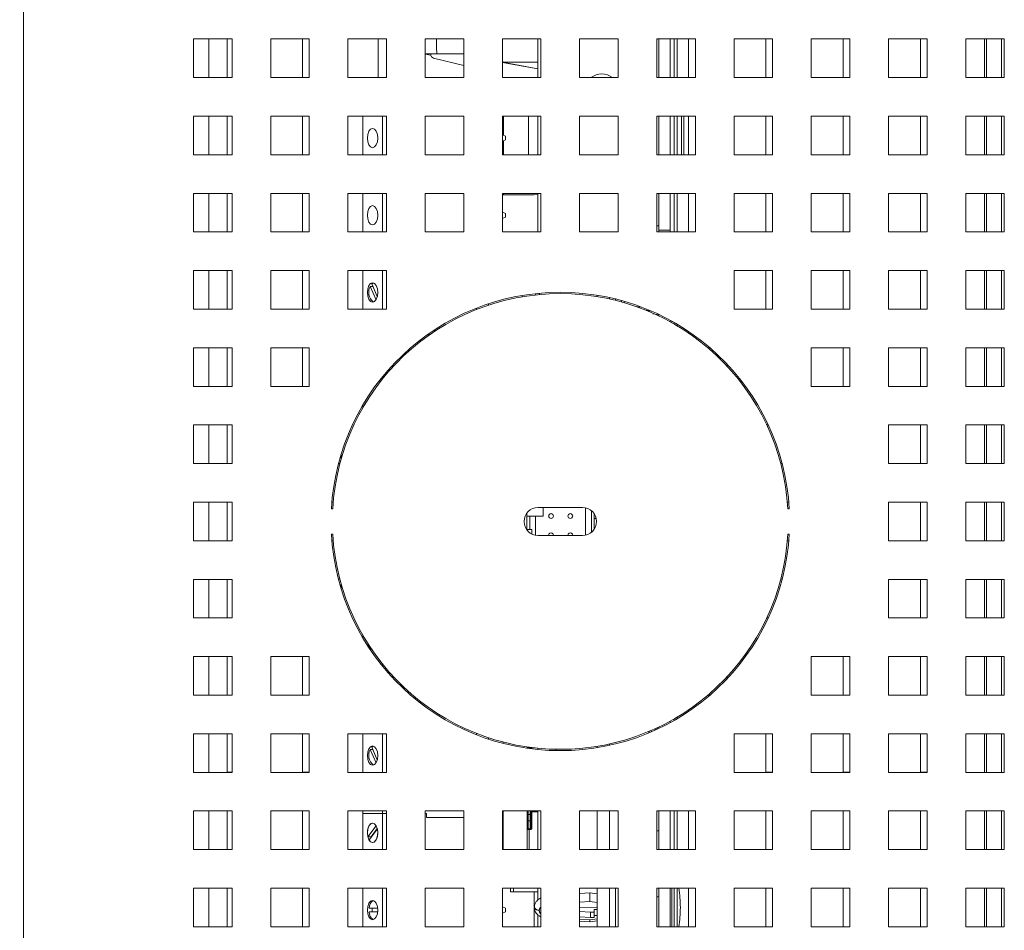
# Paper-space layout '2' of a CAD drawing. Header units: inches. Extents: x 1 to 109, y 1 to 85.
# Tile 24 of 70: x 84.61 to 88.86, y 15.08 to 19.01. Entities that reach past the tile are written whole.
import ezdxf

# ---------------------------------------------------------------- set-up
doc = ezdxf.new("R2010")
doc.units = ezdxf.units.IN
doc.header["$MEASUREMENT"] = 0
doc.layers.add('FORMAT', color=7, linetype='Continuous')
doc.styles.add('SLDTEXTSTYLE0', font='GOTHIC.TTF', dxfattribs={"width": 0.913})
doc.dimstyles.new('SLDDIMSTYLE5', dxfattribs={"dimtxt": 0.625, "dimasz": 0.65, "dimexe": 0, "dimexo": 0.0625, "dimgap": 0.15625, "dimtad": 0, "dimtih": 1, "dimtoh": 1, "dimdec": 1, "dimlfac": 1.2, "dimrnd": 1e-09, "dimzin": 12, "dimdsep": 46, "dimtxsty": 'SLDTEXTSTYLE0', "dimsah": 1, "dimcen": 0, "dimadec": 0, "dimazin": 3, "dimtfac": 1, "dimtdec": 1, "dimtofl": 0, "dimtmove": 0, "dimatfit": 3, "dimfxl": 1, "dimfrac": 2, "dimtolj": 1, "dimtzin": 12, "dimarcsym": 0})

# ---------------------------------------------------------------- blocks, each defined once
blk = doc.blocks.new('_D_63')
at = {"layer": 'FORMAT', "color": 1, "ltscale": 5}
for p, q in [((73.8641, 18.4526), (72.615, 17.2035)), ((72.615, 17.2035), (71.365, 17.2035))]:
    blk.add_line(p, q, dxfattribs=at)
blk.add_solid([(73.8641, 18.4526), (73.3338, 18.0637), (73.4752, 17.9223)], dxfattribs=at)
at = {"layer": 'FORMAT', "color": 1, "ltscale": 5, "char_height": 0.625, "attachment_point": 1, "style": 'SLDTEXTSTYLE0'}
for s, insert in [('19.2', (67.5274, 18.0018)), ('DOOR SWING', (65.8138, 17.0097))]:
    blk.add_mtext(s, dxfattribs=dict(at, insert=insert))

psp = doc.layouts.new('2')

# ---------------------------------------------------------------- linework, layer by layer
at = {"color": 7, "linetype": 'Continuous', "lineweight": 15, "ltscale": 5}
for p, q in [((84.6294, 30.5968), (84.6294, 13.088)), ((85.5294, 18.9257), (85.3628, 18.9257)), ((85.3628, 18.9257), (85.3628, 18.7591)), ((85.5083, 18.9257), (85.5083, 18.7591)), ((85.5294, 18.7591), (85.5294, 18.9257)), ((85.8628, 18.9257), (85.6961, 18.9257)), ((85.6961, 18.9257), (85.6961, 18.7591)), ((85.8336, 18.9257), (85.8336, 18.7592)), ((85.8628, 18.7591), (85.8628, 18.9257)), ((86.1961, 18.9257), (86.0294, 18.9257)), ((86.0294, 18.9257), (86.0294, 18.7591)), ((86.1604, 18.7591), (86.1604, 18.9257)), ((86.1961, 18.7591), (86.1961, 18.9257)), ((86.5294, 18.9257), (86.3628, 18.9257)), ((86.3628, 18.9257), (86.3628, 18.7591)), ((86.5294, 18.7591), (86.5294, 18.9257)), ((86.8628, 18.9257), (86.6961, 18.9257)), ((86.6961, 18.9257), (86.6961, 18.7591)), ((86.8499, 18.7591), (86.8499, 18.9257)), ((86.8628, 18.7591), (86.8628, 18.9257)), ((87.1961, 18.9257), (87.0294, 18.9257)), ((87.0294, 18.9257), (87.0294, 18.7591)), ((87.1961, 18.7591), (87.1961, 18.9257)), ((87.5294, 18.9257), (87.3628, 18.9257)), ((87.3628, 18.9257), (87.3628, 18.7591)), ((87.3713, 18.9257), (87.3713, 18.7591)), ((87.4211, 18.9257), (87.4211, 18.7591)), ((87.4378, 18.9257), (87.4378, 18.7591)), ((87.4503, 18.9257), (87.4503, 18.7591)), ((87.5003, 18.9257), (87.5003, 18.7592)), ((87.5294, 18.7591), (87.5294, 18.9257)), ((87.8628, 18.9257), (87.6961, 18.9257)), ((87.6961, 18.9257), (87.6961, 18.7591)), ((87.8336, 18.9257), (87.8336, 18.7592)), ((87.8628, 18.7591), (87.8628, 18.9257)), ((88.1961, 18.9257), (88.0294, 18.9257)), ((88.0294, 18.9257), (88.0294, 18.7591)), ((88.1669, 18.9257), (88.1669, 18.7592)), ((88.1961, 18.7591), (88.1961, 18.9257)), ((88.5294, 18.9257), (88.3628, 18.9257)), ((88.3628, 18.9257), (88.3628, 18.7591)), ((88.5003, 18.9257), (88.5003, 18.7592)), ((88.5294, 18.7591), (88.5294, 18.9257)), ((88.8628, 18.9257), (88.6961, 18.9257)), ((88.6961, 18.9257), (88.6961, 18.7591)), ((88.7769, 18.9257), (88.7769, 18.7591)), ((88.8628, 18.7591), (88.8628, 18.9257)), ((86.3628, 18.8622), (86.4142, 18.8619)), ((86.3628, 18.86), (86.3876, 18.8558)), ((86.3867, 18.8621), (86.3867, 18.8591)), ((86.3992, 18.8431), (86.5294, 18.8119)), ((86.4142, 18.8619), (86.5294, 18.8616)), ((86.6961, 18.8263), (86.8499, 18.7964)), ((86.8499, 18.8253), (86.6961, 18.8263)), ((86.6961, 18.824), (86.8499, 18.7964)), ((85.3628, 18.7591), (85.5294, 18.7591)), ((85.5083, 18.7592), (85.5294, 18.7592)), ((85.6961, 18.7591), (85.8628, 18.7591)), ((85.8336, 18.7592), (85.8628, 18.7592)), ((86.0294, 18.7591), (86.1961, 18.7591)), ((86.3628, 18.7591), (86.5294, 18.7591)), ((86.6961, 18.7591), (86.8628, 18.7591)), ((87.0294, 18.7591), (87.1961, 18.7591)), ((87.3628, 18.7591), (87.5294, 18.7591)), ((87.5003, 18.7592), (87.5294, 18.7592)), ((87.6961, 18.7591), (87.8628, 18.7591)), ((87.8336, 18.7592), (87.8628, 18.7592)), ((88.0294, 18.7591), (88.1961, 18.7591)), ((88.1669, 18.7592), (88.1961, 18.7592)), ((88.3628, 18.7591), (88.5294, 18.7591)), ((88.5003, 18.7592), (88.5294, 18.7592)), ((88.6961, 18.7591), (88.8628, 18.7591)), ((85.5294, 18.5924), (85.3628, 18.5924)), ((85.3628, 18.5924), (85.3628, 18.4257)), ((85.5083, 18.5924), (85.5083, 18.4257)), ((85.5294, 18.4257), (85.5294, 18.5924)), ((85.8628, 18.5924), (85.6961, 18.5924)), ((85.6961, 18.5924), (85.6961, 18.4257)), ((85.8336, 18.5924), (85.8336, 18.4259)), ((85.8628, 18.4257), (85.8628, 18.5924)), ((86.1961, 18.5924), (86.0294, 18.5924)), ((86.0294, 18.5924), (86.0294, 18.4257)), ((86.0933, 18.5924), (86.0933, 18.4257)), ((86.1787, 18.5924), (86.1787, 18.4257)), ((86.1961, 18.4257), (86.1961, 18.5924)), ((86.5294, 18.5924), (86.3628, 18.5924)), ((86.3628, 18.5924), (86.3628, 18.4257)), ((86.5294, 18.4257), (86.5294, 18.5924)), ((86.8628, 18.5924), (86.6961, 18.5924)), ((86.6961, 18.5924), (86.6961, 18.4257)), ((86.7007, 18.5924), (86.7007, 18.5095)), ((86.809, 18.5924), (86.809, 18.4259)), ((86.8499, 18.4257), (86.8499, 18.5924)), ((86.8628, 18.4257), (86.8628, 18.5924)), ((87.1961, 18.5924), (87.0294, 18.5924)), ((87.0294, 18.5924), (87.0294, 18.4257)), ((87.1961, 18.4257), (87.1961, 18.5924)), ((87.5294, 18.5924), (87.3628, 18.5924)), ((87.3628, 18.5924), (87.3628, 18.4257)), ((87.3713, 18.5924), (87.3713, 18.4257)), ((87.4211, 18.5924), (87.4211, 18.4257)), ((87.4378, 18.5924), (87.4378, 18.4257)), ((87.4503, 18.5924), (87.4503, 18.4257)), ((87.4697, 18.5924), (87.4697, 18.4257)), ((87.4794, 18.5924), (87.4794, 18.4257)), ((87.5003, 18.5924), (87.5003, 18.4259)), ((87.5294, 18.4257), (87.5294, 18.5924)), ((87.8628, 18.5924), (87.6961, 18.5924)), ((87.6961, 18.5924), (87.6961, 18.4257)), ((87.8336, 18.5924), (87.8336, 18.4259)), ((87.8628, 18.4257), (87.8628, 18.5924)), ((88.1961, 18.5924), (88.0294, 18.5924)), ((88.0294, 18.5924), (88.0294, 18.4257)), ((88.1669, 18.5924), (88.1669, 18.4259)), ((88.1961, 18.4257), (88.1961, 18.5924)), ((88.5294, 18.5924), (88.3628, 18.5924)), ((88.3628, 18.5924), (88.3628, 18.4257)), ((88.5003, 18.5924), (88.5003, 18.4259)), ((88.5294, 18.4257), (88.5294, 18.5924)), ((88.8628, 18.5924), (88.6961, 18.5924)), ((88.6961, 18.5924), (88.6961, 18.4257)), ((88.7769, 18.5924), (88.7769, 18.4257)), ((88.8628, 18.4257), (88.8628, 18.5924)), ((86.6961, 18.5114), (86.71, 18.5058)), ((86.71, 18.49), (86.6961, 18.4844)), ((86.71, 18.5058), (86.71, 18.49)), ((86.7007, 18.4862), (86.7007, 18.4257)), ((85.3628, 18.4257), (85.5294, 18.4257)), ((85.5083, 18.4259), (85.5294, 18.4259)), ((85.6961, 18.4257), (85.8628, 18.4257)), ((85.8336, 18.4259), (85.8628, 18.4259)), ((86.0294, 18.4257), (86.1961, 18.4257)), ((86.3628, 18.4257), (86.5294, 18.4257)), ((86.6961, 18.4257), (86.8628, 18.4257)), ((86.809, 18.4259), (86.7007, 18.4259)), ((86.809, 18.4259), (86.8499, 18.4259)), ((87.0294, 18.4257), (87.1961, 18.4257)), ((87.3628, 18.4257), (87.5294, 18.4257)), ((87.5003, 18.4259), (87.5294, 18.4259)), ((87.6961, 18.4257), (87.8628, 18.4257)), ((87.8336, 18.4259), (87.8628, 18.4259)), ((88.0294, 18.4257), (88.1961, 18.4257)), ((88.1669, 18.4259), (88.1961, 18.4259)), ((88.3628, 18.4257), (88.5294, 18.4257)), ((88.5003, 18.4259), (88.5294, 18.4259)), ((88.6961, 18.4257), (88.8628, 18.4257)), ((85.5294, 18.2591), (85.3628, 18.2591)), ((85.3628, 18.2591), (85.3628, 18.0924)), ((85.5083, 18.2591), (85.5083, 18.0924)), ((85.5294, 18.0924), (85.5294, 18.2591)), ((85.8628, 18.2591), (85.6961, 18.2591)), ((85.6961, 18.2591), (85.6961, 18.0924)), ((85.8336, 18.2591), (85.8336, 18.0926)), ((85.8628, 18.0924), (85.8628, 18.2591)), ((86.1961, 18.2591), (86.0294, 18.2591)), ((86.0294, 18.2591), (86.0294, 18.0924)), ((86.0933, 18.2591), (86.0933, 18.0924)), ((86.1787, 18.2591), (86.1787, 18.0924)), ((86.1961, 18.0924), (86.1961, 18.2591)), ((86.5294, 18.2591), (86.3628, 18.2591)), ((86.3628, 18.2591), (86.3628, 18.0924)), ((86.5294, 18.0924), (86.5294, 18.2591)), ((86.8628, 18.2591), (86.6961, 18.2591)), ((86.6961, 18.2591), (86.6961, 18.0924)), ((86.6961, 18.2526), (86.8336, 18.2526)), ((86.7007, 18.2591), (86.7007, 18.2526)), ((86.8336, 18.2526), (86.8499, 18.2539)), ((86.8499, 18.0924), (86.8499, 18.2591)), ((86.8628, 18.0924), (86.8628, 18.2591)), ((87.1961, 18.2591), (87.0294, 18.2591)), ((87.0294, 18.2591), (87.0294, 18.0924)), ((87.1961, 18.0924), (87.1961, 18.2591)), ((87.5294, 18.2591), (87.3628, 18.2591)), ((87.3628, 18.2591), (87.3628, 18.0924)), ((87.3713, 18.2591), (87.3713, 18.1009)), ((87.4211, 18.2591), (87.4211, 18.1009)), ((87.4378, 18.2591), (87.4378, 18.0924)), ((87.4503, 18.2591), (87.4503, 18.0924)), ((87.5003, 18.2591), (87.5003, 18.0926)), ((87.5294, 18.0924), (87.5294, 18.2591)), ((87.8628, 18.2591), (87.6961, 18.2591)), ((87.6961, 18.2591), (87.6961, 18.0924)), ((87.8336, 18.2591), (87.8336, 18.0926)), ((87.8628, 18.0924), (87.8628, 18.2591)), ((88.1961, 18.2591), (88.0294, 18.2591)), ((88.0294, 18.2591), (88.0294, 18.0924)), ((88.1669, 18.2591), (88.1669, 18.0926)), ((88.1961, 18.0924), (88.1961, 18.2591)), ((88.5294, 18.2591), (88.3628, 18.2591)), ((88.3628, 18.2591), (88.3628, 18.0924)), ((88.5003, 18.2591), (88.5003, 18.0926)), ((88.5294, 18.0924), (88.5294, 18.2591)), ((88.8628, 18.2591), (88.6961, 18.2591)), ((88.6961, 18.2591), (88.6961, 18.0924)), ((88.7769, 18.2591), (88.7769, 18.0924)), ((88.8628, 18.0924), (88.8628, 18.2591)), ((86.6961, 18.178), (86.71, 18.1725)), ((86.71, 18.1566), (86.6961, 18.1511)), ((86.71, 18.1725), (86.71, 18.1566)), ((87.3628, 18.1192), (87.3713, 18.1192)), ((85.3628, 18.0924), (85.5294, 18.0924)), ((85.5083, 18.0926), (85.5294, 18.0926)), ((85.6961, 18.0924), (85.8628, 18.0924)), ((85.8336, 18.0926), (85.8628, 18.0926)), ((86.0294, 18.0924), (86.1961, 18.0924)), ((86.3628, 18.0924), (86.5294, 18.0924)), ((86.6961, 18.0924), (86.8628, 18.0924)), ((87.0294, 18.0924), (87.1961, 18.0924)), ((87.3628, 18.0924), (87.5294, 18.0924)), ((87.3713, 18.1009), (87.4211, 18.1009)), ((87.3713, 18.0924), (87.3713, 18.1009)), ((87.4211, 18.1009), (87.4211, 18.0924)), ((87.5003, 18.0926), (87.5294, 18.0926)), ((87.6961, 18.0924), (87.8628, 18.0924)), ((87.8336, 18.0926), (87.8628, 18.0926)), ((88.0294, 18.0924), (88.1961, 18.0924)), ((88.1669, 18.0926), (88.1961, 18.0926)), ((88.3628, 18.0924), (88.5294, 18.0924)), ((88.5003, 18.0926), (88.5294, 18.0926)), ((88.6961, 18.0924), (88.8628, 18.0924)), ((85.5294, 17.9257), (85.3628, 17.9257)), ((85.3628, 17.9257), (85.3628, 17.7591)), ((85.5083, 17.9257), (85.5083, 17.7591)), ((85.5294, 17.7591), (85.5294, 17.9257)), ((85.8628, 17.9257), (85.6961, 17.9257)), ((85.6961, 17.9257), (85.6961, 17.7591)), ((85.8336, 17.9257), (85.8336, 17.7592)), ((85.8628, 17.7591), (85.8628, 17.9257)), ((86.1961, 17.9257), (86.0294, 17.9257)), ((86.0294, 17.9257), (86.0294, 17.7591)), ((86.0933, 17.9257), (86.0933, 17.7591)), ((86.1787, 17.9257), (86.1787, 17.7591)), ((86.1961, 17.7591), (86.1961, 17.9257)), ((87.8628, 17.9257), (87.6961, 17.9257)), ((87.6961, 17.9257), (87.6961, 17.7591)), ((87.8336, 17.9257), (87.8336, 17.7592)), ((87.8628, 17.7591), (87.8628, 17.9257)), ((88.1961, 17.9257), (88.0294, 17.9257)), ((88.0294, 17.9257), (88.0294, 17.7591)), ((88.1669, 17.9257), (88.1669, 17.7592)), ((88.1961, 17.7591), (88.1961, 17.9257)), ((88.5294, 17.9257), (88.3628, 17.9257)), ((88.3628, 17.9257), (88.3628, 17.7591)), ((88.5003, 17.9257), (88.5003, 17.7592)), ((88.5294, 17.7591), (88.5294, 17.9257)), ((88.8628, 17.9257), (88.6961, 17.9257)), ((88.6961, 17.9257), (88.6961, 17.7591)), ((88.7769, 17.9257), (88.7769, 17.7591)), ((88.8628, 17.7591), (88.8628, 17.9257)), ((86.1373, 17.8577), (86.1257, 17.8577)), ((86.1257, 17.8577), (86.1509, 17.8)), ((86.1327, 17.8682), (86.1395, 17.8724)), ((86.1564, 17.8138), (86.1327, 17.8682)), ((86.7815, 17.8122), (86.7815, 17.8182)), ((86.839, 17.8246), (86.8421, 17.8189)), ((87.1055, 17.8191), (87.1055, 17.8132)), ((87.158, 17.8091), (87.158, 17.8031)), ((86.6367, 17.7761), (86.6367, 17.7823)), ((87.1843, 17.803), (87.1843, 17.797)), ((87.2105, 17.79), (87.2105, 17.7961)), ((87.2916, 17.7679), (87.2731, 17.7703)), ((87.28, 17.7699), (87.2916, 17.7679)), ((85.3628, 17.7591), (85.5294, 17.7591)), ((85.5083, 17.7592), (85.5294, 17.7592)), ((85.6961, 17.7591), (85.8628, 17.7591)), ((85.8336, 17.7592), (85.8628, 17.7592)), ((86.0294, 17.7591), (86.1961, 17.7591)), ((86.585, 17.7574), (86.585, 17.7637)), ((87.3111, 17.756), (87.3383, 17.751)), ((87.345, 17.7391), (87.3713, 17.7343)), ((87.3699, 17.7346), (87.3713, 17.7343)), ((87.3713, 17.7361), (87.3713, 17.7297)), ((87.6961, 17.7591), (87.8628, 17.7591)), ((87.8336, 17.7592), (87.8628, 17.7592)), ((88.0294, 17.7591), (88.1961, 17.7591)), ((88.1669, 17.7592), (88.1961, 17.7592)), ((88.3628, 17.7591), (88.5294, 17.7591)), ((88.5003, 17.7592), (88.5294, 17.7592)), ((88.6961, 17.7591), (88.8628, 17.7591)), ((87.4211, 17.7107), (87.4211, 17.704)), ((87.4274, 17.7072), (87.4274, 17.7005)), ((87.4378, 17.7013), (87.4378, 17.6946)), ((87.4503, 17.6941), (87.4503, 17.6873)), ((86.3713, 17.6478), (86.3774, 17.6478)), ((86.3774, 17.6478), (86.3774, 17.645)), ((86.3774, 17.6478), (86.3795, 17.6478)), ((86.3795, 17.6464), (86.3795, 17.6536)), ((86.3983, 17.6664), (86.4089, 17.6664)), ((85.5294, 17.5924), (85.3628, 17.5924)), ((85.3628, 17.5924), (85.3628, 17.4257)), ((85.5083, 17.5924), (85.5083, 17.4257)), ((85.5294, 17.4257), (85.5294, 17.5924)), ((85.8628, 17.5924), (85.6961, 17.5924)), ((85.6961, 17.5924), (85.6961, 17.4257)), ((85.8336, 17.5924), (85.8336, 17.4259)), ((85.8628, 17.4257), (85.8628, 17.5924)), ((86.282, 17.5758), (86.282, 17.5679)), ((86.2937, 17.5785), (86.2921, 17.5849)), ((87.5917, 17.5926), (87.5827, 17.5926)), ((88.1961, 17.5924), (88.0294, 17.5924)), ((88.0294, 17.5924), (88.0294, 17.4257)), ((88.1669, 17.5924), (88.1669, 17.4259)), ((88.1961, 17.4257), (88.1961, 17.5924)), ((88.5294, 17.5924), (88.3628, 17.5924)), ((88.3628, 17.5924), (88.3628, 17.4257)), ((88.5003, 17.5924), (88.5003, 17.4259)), ((88.5294, 17.4257), (88.5294, 17.5924)), ((88.8628, 17.5924), (88.6961, 17.5924)), ((88.6961, 17.5924), (88.6961, 17.4257)), ((88.7769, 17.5924), (88.7769, 17.4257)), ((88.8628, 17.4257), (88.8628, 17.5924)), ((87.6669, 17.5121), (87.6669, 17.5207)), ((85.3628, 17.4257), (85.5294, 17.4257)), ((85.5083, 17.4259), (85.5294, 17.4259)), ((85.6961, 17.4257), (85.8628, 17.4257)), ((85.8336, 17.4259), (85.8628, 17.4259)), ((86.1787, 17.4669), (86.1787, 17.4577)), ((88.0294, 17.4257), (88.1961, 17.4257)), ((88.1669, 17.4259), (88.1961, 17.4259)), ((88.3628, 17.4257), (88.5294, 17.4257)), ((88.5003, 17.4259), (88.5294, 17.4259)), ((88.6961, 17.4257), (88.8628, 17.4257)), ((86.0933, 17.3441), (86.0933, 17.3325)), ((85.5294, 17.2591), (85.3628, 17.2591)), ((85.3628, 17.2591), (85.3628, 17.0924)), ((85.5083, 17.2591), (85.5083, 17.0924)), ((85.5294, 17.0924), (85.5294, 17.2591)), ((87.8439, 17.2592), (87.8374, 17.2592)), ((88.5294, 17.2591), (88.3628, 17.2591)), ((88.3628, 17.2591), (88.3628, 17.0924)), ((88.5003, 17.2591), (88.5003, 17.0926)), ((88.5294, 17.0924), (88.5294, 17.2591)), ((88.8628, 17.2591), (88.6961, 17.2591)), ((88.6961, 17.2591), (88.6961, 17.0924)), ((88.7769, 17.2591), (88.7769, 17.0924)), ((88.8628, 17.0924), (88.8628, 17.2591)), ((86.0003, 17.112), (86.0003, 17.1326)), ((85.3628, 17.0924), (85.5294, 17.0924)), ((85.5083, 17.0926), (85.5294, 17.0926)), ((85.9889, 17.0926), (85.9949, 17.0926)), ((87.8978, 17.0926), (87.9038, 17.0926)), ((88.3628, 17.0924), (88.5294, 17.0924)), ((88.5003, 17.0926), (88.5294, 17.0926)), ((88.6961, 17.0924), (88.8628, 17.0924)), ((85.5294, 16.9257), (85.3628, 16.9257)), ((85.3628, 16.9257), (85.3628, 16.7591)), ((85.5083, 16.9257), (85.5083, 16.7591)), ((85.5294, 16.7591), (85.5294, 16.9257)), ((85.9661, 16.9259), (85.9603, 16.9259)), ((87.9324, 16.9259), (87.9265, 16.9259)), ((88.5294, 16.9257), (88.3628, 16.9257)), ((88.3628, 16.9257), (88.3628, 16.7591)), ((88.5003, 16.9257), (88.5003, 16.7592)), ((88.5294, 16.7591), (88.5294, 16.9257)), ((88.8628, 16.9257), (88.6961, 16.9257)), ((88.6961, 16.9257), (88.6961, 16.7591)), ((88.7769, 16.9257), (88.7769, 16.7591)), ((88.8628, 16.7591), (88.8628, 16.9257)), ((85.9582, 16.8966), (85.9641, 16.8966)), ((86.8025, 16.8794), (86.8025, 16.8658)), ((87.0419, 16.9028), (86.8502, 16.9028)), ((86.873, 16.9028), (86.873, 16.8658)), ((87.0557, 16.7836), (87.0557, 16.9012)), ((87.0806, 16.796), (87.0806, 16.8888)), ((87.0931, 16.8746), (87.0931, 16.8102)), ((87.9286, 16.8966), (87.9344, 16.8966)), ((86.8149, 16.8658), (86.8025, 16.8658)), ((86.8025, 16.8658), (86.8025, 16.8077)), ((86.8149, 16.8658), (86.8149, 16.8077)), ((86.8149, 16.8658), (86.8398, 16.8658)), ((86.8398, 16.7829), (86.8398, 16.8658)), ((86.873, 16.8658), (86.8398, 16.8658)), ((87.0931, 16.8554), (87.1009, 16.8554)), ((85.9641, 16.7882), (85.9582, 16.7882)), ((86.8025, 16.8077), (86.8149, 16.8077)), ((86.8232, 16.8077), (86.8149, 16.8077)), ((86.8232, 16.7884), (86.8232, 16.8077)), ((87.9344, 16.7882), (87.9286, 16.7882)), ((85.3628, 16.7591), (85.5294, 16.7591)), ((85.5083, 16.7592), (85.5294, 16.7592)), ((85.9603, 16.7592), (85.9661, 16.7592)), ((86.8502, 16.782), (87.0419, 16.782)), ((87.9266, 16.7592), (87.9324, 16.7592)), ((88.3628, 16.7591), (88.5294, 16.7591)), ((88.5003, 16.7592), (88.5294, 16.7592)), ((88.6961, 16.7591), (88.8628, 16.7591)), ((85.5294, 16.5924), (85.3628, 16.5924)), ((85.3628, 16.5924), (85.3628, 16.4257)), ((85.5083, 16.5924), (85.5083, 16.4257)), ((85.5294, 16.4257), (85.5294, 16.5924)), ((85.9948, 16.5926), (85.9888, 16.5926)), ((87.9039, 16.5926), (87.8978, 16.5926)), ((88.5294, 16.5924), (88.3628, 16.5924)), ((88.3628, 16.5924), (88.3628, 16.4257)), ((88.5003, 16.5924), (88.5003, 16.4259)), ((88.5294, 16.4257), (88.5294, 16.5924)), ((88.8628, 16.5924), (88.6961, 16.5924)), ((88.6961, 16.5924), (88.6961, 16.4257)), ((88.7769, 16.5924), (88.7769, 16.4257)), ((88.8628, 16.4257), (88.8628, 16.5924)), ((86.0003, 16.5522), (86.0003, 16.5728)), ((85.3628, 16.4257), (85.5294, 16.4257)), ((85.5083, 16.4259), (85.5294, 16.4259)), ((87.8376, 16.4259), (87.844, 16.4259)), ((88.3628, 16.4257), (88.5294, 16.4257)), ((88.5003, 16.4259), (88.5294, 16.4259)), ((88.6961, 16.4257), (88.8628, 16.4257)), ((86.0933, 16.3524), (86.0933, 16.3407)), ((85.5294, 16.2591), (85.3628, 16.2591)), ((85.3628, 16.2591), (85.3628, 16.0924)), ((85.5083, 16.2591), (85.5083, 16.0924)), ((85.5294, 16.0924), (85.5294, 16.2591)), ((85.8628, 16.2591), (85.6961, 16.2591)), ((85.6961, 16.2591), (85.6961, 16.0924)), ((85.8336, 16.2591), (85.8336, 16.0926)), ((85.8628, 16.0924), (85.8628, 16.2591)), ((88.1961, 16.2591), (88.0294, 16.2591)), ((88.0294, 16.2591), (88.0294, 16.0924)), ((88.1669, 16.2591), (88.1669, 16.0926)), ((88.1961, 16.0924), (88.1961, 16.2591)), ((88.5294, 16.2591), (88.3628, 16.2591)), ((88.3628, 16.2591), (88.3628, 16.0924)), ((88.5003, 16.2591), (88.5003, 16.0926)), ((88.5294, 16.0924), (88.5294, 16.2591)), ((88.8628, 16.2591), (88.6961, 16.2591)), ((88.6961, 16.2591), (88.6961, 16.0924)), ((88.7769, 16.2591), (88.7769, 16.0924)), ((88.8628, 16.0924), (88.8628, 16.2591)), ((86.1787, 16.2272), (86.1787, 16.2179)), ((87.6669, 16.1641), (87.6669, 16.1727)), ((85.3628, 16.0924), (85.5294, 16.0924)), ((85.5083, 16.0926), (85.5294, 16.0926)), ((85.6961, 16.0924), (85.8628, 16.0924)), ((85.8336, 16.0926), (85.8628, 16.0926)), ((86.3231, 16.0812), (86.314, 16.0812)), ((87.5831, 16.0926), (87.5921, 16.0926)), ((88.0294, 16.0924), (88.1961, 16.0924)), ((88.1669, 16.0926), (88.1961, 16.0926)), ((88.3628, 16.0924), (88.5294, 16.0924)), ((88.5003, 16.0926), (88.5294, 16.0926)), ((88.6961, 16.0924), (88.8628, 16.0924)), ((87.4211, 15.9808), (87.4211, 15.9741)), ((87.4378, 15.9902), (87.4378, 15.9835)), ((87.4503, 15.9975), (87.4503, 15.9907)), ((87.3388, 15.9403), (87.3388, 15.934)), ((87.3561, 15.9416), (87.3561, 15.948)), ((87.3648, 15.9521), (87.3648, 15.9456)), ((87.3713, 15.9552), (87.3713, 15.9487)), ((85.5294, 15.9257), (85.3628, 15.9257)), ((85.3628, 15.9257), (85.3628, 15.7591)), ((85.5083, 15.9257), (85.5083, 15.7591)), ((85.5294, 15.7591), (85.5294, 15.9257)), ((85.8628, 15.9257), (85.6961, 15.9257)), ((85.6961, 15.9257), (85.6961, 15.7591)), ((85.8336, 15.9257), (85.8336, 15.7592)), ((85.8628, 15.7591), (85.8628, 15.9257)), ((86.1961, 15.9257), (86.0294, 15.9257)), ((86.0294, 15.9257), (86.0294, 15.7591)), ((86.0933, 15.9257), (86.0933, 15.7591)), ((86.1787, 15.9257), (86.1787, 15.7591)), ((86.1961, 15.7591), (86.1961, 15.9257)), ((86.585, 15.9211), (86.585, 15.9274)), ((86.6367, 15.9025), (86.6367, 15.9087)), ((87.3288, 15.9361), (87.3288, 15.9297)), ((87.3301, 15.9303), (87.3301, 15.9366)), ((87.8628, 15.9257), (87.6961, 15.9257)), ((87.6961, 15.9257), (87.6961, 15.7591)), ((87.8336, 15.9257), (87.8336, 15.7592)), ((87.8628, 15.7591), (87.8628, 15.9257)), ((88.1961, 15.9257), (88.0294, 15.9257)), ((88.0294, 15.9257), (88.0294, 15.7591)), ((88.1669, 15.9257), (88.1669, 15.7592)), ((88.1961, 15.7591), (88.1961, 15.9257)), ((88.5294, 15.9257), (88.3628, 15.9257)), ((88.3628, 15.9257), (88.3628, 15.7591)), ((88.5003, 15.9257), (88.5003, 15.7592)), ((88.5294, 15.7591), (88.5294, 15.9257)), ((88.8628, 15.9257), (88.6961, 15.9257)), ((88.6961, 15.9257), (88.6961, 15.7591)), ((88.7769, 15.9257), (88.7769, 15.7591)), ((88.8628, 15.7591), (88.8628, 15.9257)), ((86.1373, 15.8577), (86.1257, 15.8577)), ((86.1257, 15.8577), (86.1509, 15.8)), ((86.1327, 15.8682), (86.1395, 15.8724)), ((86.1564, 15.8138), (86.1327, 15.8682)), ((86.6992, 15.8902), (86.6992, 15.8842)), ((86.8037, 15.8651), (86.8037, 15.8691)), ((86.8119, 15.8651), (86.8037, 15.8651)), ((86.8499, 15.8575), (86.8499, 15.8634)), ((87.1047, 15.8715), (87.1047, 15.8656)), ((87.1055, 15.8716), (87.1055, 15.8657)), ((87.158, 15.8817), (87.158, 15.8757)), ((85.3628, 15.7591), (85.5294, 15.7591)), ((85.5083, 15.7592), (85.5294, 15.7592)), ((85.6961, 15.7591), (85.8628, 15.7591)), ((85.8336, 15.7592), (85.8628, 15.7592)), ((86.0294, 15.7591), (86.1961, 15.7591)), ((87.6961, 15.7591), (87.8628, 15.7591)), ((87.8336, 15.7592), (87.8628, 15.7592)), ((88.0294, 15.7591), (88.1961, 15.7591)), ((88.1669, 15.7592), (88.1961, 15.7592)), ((88.3628, 15.7591), (88.5294, 15.7591)), ((88.5003, 15.7592), (88.5294, 15.7592)), ((88.6961, 15.7591), (88.8628, 15.7591)), ((85.5294, 15.5924), (85.3628, 15.5924)), ((85.3628, 15.5924), (85.3628, 15.4257)), ((85.5083, 15.5924), (85.5083, 15.4257)), ((85.5294, 15.4257), (85.5294, 15.5924)), ((85.8628, 15.5924), (85.6961, 15.5924)), ((85.6961, 15.5924), (85.6961, 15.4257)), ((85.8336, 15.5924), (85.8336, 15.4259)), ((85.8628, 15.4257), (85.8628, 15.5924)), ((86.1961, 15.5924), (86.0294, 15.5924)), ((86.0294, 15.5924), (86.0294, 15.4257)), ((86.0933, 15.5924), (86.0933, 15.5812)), ((86.0933, 15.5812), (86.0933, 15.4257)), ((86.1787, 15.5812), (86.0933, 15.5812)), ((86.1787, 15.5924), (86.1787, 15.5812)), ((86.1787, 15.5812), (86.1787, 15.4257)), ((86.1961, 15.5812), (86.1787, 15.5812)), ((86.1961, 15.4257), (86.1961, 15.5924)), ((86.5294, 15.5924), (86.3628, 15.5924)), ((86.3628, 15.5924), (86.3628, 15.4257)), ((86.3686, 15.5812), (86.3628, 15.5812)), ((86.3686, 15.5646), (86.3686, 15.5812)), ((86.5294, 15.5646), (86.3686, 15.5646)), ((86.5294, 15.4257), (86.5294, 15.5924)), ((86.8628, 15.5924), (86.6961, 15.5924)), ((86.6961, 15.5924), (86.6961, 15.4257)), ((86.6992, 15.5924), (86.6992, 15.4257)), ((86.8037, 15.5734), (86.8037, 15.5882)), ((86.8037, 15.5536), (86.8037, 15.5734)), ((86.8168, 15.5767), (86.8069, 15.5767)), ((86.8201, 15.5882), (86.8201, 15.5924)), ((86.8201, 15.5188), (86.8201, 15.5882)), ((86.8234, 15.5882), (86.8201, 15.5882)), ((86.8234, 15.5882), (86.8234, 15.5188)), ((86.8499, 15.4257), (86.8499, 15.5924)), ((86.8628, 15.4257), (86.8628, 15.5924)), ((87.1961, 15.5924), (87.0294, 15.5924)), ((87.0294, 15.5924), (87.0294, 15.4257)), ((87.1047, 15.5924), (87.1047, 15.5791)), ((87.1047, 15.5791), (87.1047, 15.5744)), ((87.1047, 15.5791), (87.1055, 15.5791)), ((87.1047, 15.5744), (87.1055, 15.5744)), ((87.1047, 15.5651), (87.1055, 15.5651)), ((87.1047, 15.5651), (87.1047, 15.5357)), ((87.1055, 15.5924), (87.1055, 15.4257)), ((87.158, 15.5924), (87.158, 15.4257)), ((87.1961, 15.4257), (87.1961, 15.5924)), ((87.5294, 15.5924), (87.3628, 15.5924)), ((87.3628, 15.5924), (87.3628, 15.4257)), ((87.3713, 15.5924), (87.3713, 15.4257)), ((87.4211, 15.5924), (87.4211, 15.4257)), ((87.4378, 15.5924), (87.4378, 15.4257)), ((87.4503, 15.5924), (87.4503, 15.4257)), ((87.5003, 15.5924), (87.5003, 15.4259)), ((87.5294, 15.4257), (87.5294, 15.5924)), ((87.8628, 15.5924), (87.6961, 15.5924)), ((87.6961, 15.5924), (87.6961, 15.4257)), ((87.8336, 15.5924), (87.8336, 15.4259)), ((87.8628, 15.4257), (87.8628, 15.5924)), ((88.1961, 15.5924), (88.0294, 15.5924)), ((88.0294, 15.5924), (88.0294, 15.4257)), ((88.1669, 15.5924), (88.1669, 15.4259)), ((88.1961, 15.4257), (88.1961, 15.5924)), ((88.5294, 15.5924), (88.3628, 15.5924)), ((88.3628, 15.5924), (88.3628, 15.4257)), ((88.5003, 15.5924), (88.5003, 15.4259)), ((88.5294, 15.4257), (88.5294, 15.5924)), ((88.8628, 15.5924), (88.6961, 15.5924)), ((88.6961, 15.5924), (88.6961, 15.4257)), ((88.7769, 15.5924), (88.7769, 15.4257)), ((88.8628, 15.4257), (88.8628, 15.5924)), ((86.1512, 15.5286), (86.1156, 15.4806)), ((86.1209, 15.4672), (86.1565, 15.5151)), ((86.1562, 15.5164), (86.1296, 15.4806)), ((86.8037, 15.5126), (86.8037, 15.5536)), ((86.8037, 15.4257), (86.8037, 15.5126)), ((86.8069, 15.5503), (86.8168, 15.5503)), ((86.8119, 15.5155), (86.8168, 15.5155)), ((86.8119, 15.5155), (86.8119, 15.5123)), ((86.8168, 15.5123), (86.8168, 15.5155)), ((86.8234, 15.5188), (86.8201, 15.5188)), ((87.1047, 15.5357), (87.1047, 15.5346)), ((87.1047, 15.5357), (87.1055, 15.5357)), ((87.1047, 15.5346), (87.1055, 15.5346)), ((87.1047, 15.525), (87.1055, 15.525)), ((86.1296, 15.4806), (86.1156, 15.4806)), ((86.1296, 15.4806), (86.1299, 15.4794)), ((86.8168, 15.5123), (86.8119, 15.5123)), ((87.1047, 15.5084), (87.1047, 15.4943)), ((87.1047, 15.5084), (87.1055, 15.5084)), ((87.1047, 15.4943), (87.1047, 15.4903)), ((87.1047, 15.4943), (87.1055, 15.4943)), ((87.1047, 15.4903), (87.1055, 15.4903)), ((87.3628, 15.5059), (87.3713, 15.5059)), ((85.3628, 15.4257), (85.5294, 15.4257)), ((85.5083, 15.4259), (85.5294, 15.4259)), ((85.6961, 15.4257), (85.8628, 15.4257)), ((85.8336, 15.4259), (85.8628, 15.4259)), ((86.0294, 15.4257), (86.1961, 15.4257)), ((86.3628, 15.4257), (86.5294, 15.4257)), ((86.6961, 15.4257), (86.8628, 15.4257)), ((87.0294, 15.4257), (87.1961, 15.4257)), ((87.3628, 15.4257), (87.5294, 15.4257)), ((87.5003, 15.4259), (87.5294, 15.4259)), ((87.6961, 15.4257), (87.8628, 15.4257)), ((87.8336, 15.4259), (87.8628, 15.4259)), ((88.0294, 15.4257), (88.1961, 15.4257)), ((88.1669, 15.4259), (88.1961, 15.4259)), ((88.3628, 15.4257), (88.5294, 15.4257)), ((88.5003, 15.4259), (88.5294, 15.4259)), ((88.6961, 15.4257), (88.8628, 15.4257)), ((85.5294, 15.2591), (85.3628, 15.2591)), ((85.3628, 15.2591), (85.3628, 15.0924)), ((85.5083, 15.2591), (85.5083, 15.0924)), ((85.5294, 15.0924), (85.5294, 15.2591)), ((85.8628, 15.2591), (85.6961, 15.2591)), ((85.6961, 15.2591), (85.6961, 15.0924)), ((85.8336, 15.2591), (85.8336, 15.0926)), ((85.8628, 15.0924), (85.8628, 15.2591)), ((86.1961, 15.2591), (86.0294, 15.2591)), ((86.0294, 15.2591), (86.0294, 15.0924)), ((86.0933, 15.2591), (86.0933, 15.0924)), ((86.1787, 15.2591), (86.1787, 15.0924)), ((86.1961, 15.0924), (86.1961, 15.2591)), ((86.5294, 15.2591), (86.3628, 15.2591)), ((86.3628, 15.2591), (86.3628, 15.0924)), ((86.5294, 15.0924), (86.5294, 15.2591)), ((86.8628, 15.2591), (86.6961, 15.2591)), ((86.6961, 15.2591), (86.6961, 15.0924)), ((86.7315, 15.2426), (86.7315, 15.2591)), ((86.744, 15.2591), (86.744, 15.2426)), ((86.8499, 15.2085), (86.8499, 15.2591)), ((86.8628, 15.0924), (86.8628, 15.2591)), ((87.1961, 15.2591), (87.0294, 15.2591)), ((87.0294, 15.2591), (87.0294, 15.0924)), ((87.1055, 15.2591), (87.1055, 15.0924)), ((87.158, 15.2591), (87.158, 15.0924)), ((87.1843, 15.2591), (87.1843, 15.1461)), ((87.1961, 15.0924), (87.1961, 15.2591)), ((87.5294, 15.2591), (87.3628, 15.2591)), ((87.3628, 15.2591), (87.3628, 15.0924)), ((87.3713, 15.2591), (87.3713, 15.0924)), ((87.4211, 15.2591), (87.4211, 15.0924)), ((87.4274, 15.2591), (87.4274, 15.0924)), ((87.4378, 15.2591), (87.4378, 15.0924)), ((87.4503, 15.2591), (87.4503, 15.0924)), ((87.5003, 15.2591), (87.5003, 15.0926)), ((87.5294, 15.0924), (87.5294, 15.2591)), ((87.8628, 15.2591), (87.6961, 15.2591)), ((87.6961, 15.2591), (87.6961, 15.0924)), ((87.8336, 15.2591), (87.8336, 15.0926)), ((87.8628, 15.0924), (87.8628, 15.2591)), ((88.1961, 15.2591), (88.0294, 15.2591)), ((88.0294, 15.2591), (88.0294, 15.0924)), ((88.1669, 15.2591), (88.1669, 15.0926)), ((88.1961, 15.0924), (88.1961, 15.2591)), ((88.5294, 15.2591), (88.3628, 15.2591)), ((88.3628, 15.2591), (88.3628, 15.0924)), ((88.5003, 15.2591), (88.5003, 15.0926)), ((88.5294, 15.0924), (88.5294, 15.2591)), ((88.8628, 15.2591), (88.6961, 15.2591)), ((88.6961, 15.2591), (88.6961, 15.0924)), ((88.7769, 15.2591), (88.7769, 15.0924)), ((88.8628, 15.0924), (88.8628, 15.2591)), ((86.7315, 15.2426), (86.744, 15.2426)), ((86.744, 15.2426), (86.8499, 15.2426)), ((86.8336, 15.2426), (86.8336, 15.1781)), ((87.0751, 15.2383), (87.0294, 15.2353)), ((87.1055, 15.2342), (87.0731, 15.2384)), ((87.3713, 15.2226), (87.3628, 15.2204)), ((87.3713, 15.2226), (87.3628, 15.2211)), ((86.1581, 15.1729), (86.121, 15.1729)), ((86.6961, 15.178), (86.71, 15.1725)), ((86.8336, 15.1754), (86.8336, 15.0926)), ((86.8355, 15.1743), (86.835, 15.1769)), ((87.0294, 15.1988), (87.0736, 15.2017)), ((87.1055, 15.1763), (87.0294, 15.1756)), ((87.0736, 15.2017), (87.1055, 15.1976)), ((86.121, 15.1562), (86.1581, 15.1562)), ((86.71, 15.1566), (86.6961, 15.1511)), ((86.71, 15.1725), (86.71, 15.1566)), ((86.8499, 15.0924), (86.8499, 15.1433)), ((86.8556, 15.1625), (86.8556, 15.1618)), ((87.0294, 15.1587), (87.076, 15.155)), ((87.076, 15.1318), (87.0294, 15.1355)), ((87.076, 15.155), (87.0924, 15.1552)), ((87.076, 15.155), (87.076, 15.1318)), ((87.0924, 15.1317), (87.076, 15.1318)), ((87.0924, 15.1673), (87.1055, 15.1675)), ((87.0924, 15.1552), (87.0924, 15.1673)), ((87.0924, 15.1552), (87.0924, 15.1317)), ((87.1055, 15.141), (87.0924, 15.1412)), ((87.1843, 15.1461), (87.1843, 15.0924)), ((85.3628, 15.0924), (85.5294, 15.0924)), ((85.5083, 15.0926), (85.5294, 15.0926)), ((85.6961, 15.0924), (85.8628, 15.0924)), ((85.8336, 15.0926), (85.8628, 15.0926)), ((86.0294, 15.0924), (86.1961, 15.0924)), ((86.3628, 15.0924), (86.5294, 15.0924)), ((86.6961, 15.0924), (86.8628, 15.0924)), ((86.8336, 15.0926), (86.8499, 15.0926)), ((87.0736, 15.1226), (87.0294, 15.1255)), ((87.0294, 15.1165), (87.0751, 15.1135)), ((87.0294, 15.0924), (87.1961, 15.0924)), ((87.0731, 15.1134), (87.1055, 15.1176)), ((87.1055, 15.1267), (87.0736, 15.1226)), ((87.3628, 15.0924), (87.5294, 15.0924)), ((87.5003, 15.0926), (87.5294, 15.0926)), ((87.6961, 15.0924), (87.8628, 15.0924)), ((87.8336, 15.0926), (87.8628, 15.0926)), ((88.0294, 15.0924), (88.1961, 15.0924)), ((88.1669, 15.0926), (88.1961, 15.0926)), ((88.3628, 15.0924), (88.5294, 15.0924)), ((88.5003, 15.0926), (88.5294, 15.0926)), ((88.6961, 15.0924), (88.8628, 15.0924))]:
    psp.add_line(p, q, dxfattribs=at)
at = {"color": 8, "linetype": 'Continuous', "lineweight": 15, "ltscale": 5}
for p, q in [((85.4294, 18.7591), (85.4294, 18.9257)), ((88.7853, 18.9257), (88.7853, 18.7591)), ((88.8508, 18.9257), (88.8508, 18.7591)), ((85.4294, 18.4257), (85.4294, 18.5924)), ((88.7853, 18.5924), (88.7853, 18.4257)), ((88.8508, 18.5924), (88.8508, 18.4257)), ((85.4294, 18.0924), (85.4294, 18.2591)), ((88.7853, 18.2591), (88.7853, 18.0924)), ((88.8508, 18.2591), (88.8508, 18.0924)), ((85.4294, 17.7591), (85.4294, 17.9257)), ((88.7853, 17.9257), (88.7853, 17.7591)), ((88.8508, 17.9257), (88.8508, 17.7591)), ((85.4294, 17.4257), (85.4294, 17.5924)), ((88.7853, 17.5924), (88.7853, 17.4257)), ((88.8508, 17.5924), (88.8508, 17.4257)), ((85.4294, 17.0924), (85.4294, 17.2591)), ((88.7853, 17.2591), (88.7853, 17.0924)), ((88.8508, 17.2591), (88.8508, 17.0924)), ((85.4294, 16.7591), (85.4294, 16.9257)), ((88.7853, 16.9257), (88.7853, 16.7591)), ((88.8508, 16.9257), (88.8508, 16.7591)), ((85.4294, 16.4257), (85.4294, 16.5924)), ((88.7853, 16.5924), (88.7853, 16.4257)), ((88.8508, 16.5924), (88.8508, 16.4257)), ((85.4294, 16.0924), (85.4294, 16.2591)), ((88.7853, 16.2591), (88.7853, 16.0924)), ((88.8508, 16.2591), (88.8508, 16.0924)), ((85.4294, 15.7591), (85.4294, 15.9257)), ((88.7853, 15.9257), (88.7853, 15.7591)), ((88.8508, 15.9257), (88.8508, 15.7591)), ((86.8119, 15.8679), (86.8119, 15.8651)), ((86.8119, 15.8651), (86.8119, 15.862)), ((86.8119, 15.8651), (86.834, 15.8651)), ((86.9288, 15.8588), (86.9288, 15.853)), ((85.4294, 15.4257), (85.4294, 15.5924)), ((86.8069, 15.5885), (86.8069, 15.5767)), ((86.8069, 15.5767), (86.8069, 15.5503)), ((86.8168, 15.5767), (86.8168, 15.5932)), ((86.8168, 15.5503), (86.8168, 15.5767)), ((86.8234, 15.5924), (86.8234, 15.5882)), ((86.8499, 15.5882), (86.8234, 15.5882)), ((88.7853, 15.5924), (88.7853, 15.4257)), ((88.8508, 15.5924), (88.8508, 15.4257)), ((86.8069, 15.5503), (86.8069, 15.5159)), ((86.8168, 15.5155), (86.8168, 15.5503)), ((86.8119, 15.5123), (86.8119, 15.4257)), ((85.4294, 15.0924), (85.4294, 15.2591)), ((88.7853, 15.2591), (88.7853, 15.0924)), ((88.8508, 15.2591), (88.8508, 15.0924))]:
    psp.add_line(p, q, dxfattribs=at)
at = {"color": 7, "linetype": 'Continuous', "lineweight": 15, "ltscale": 5, "flags": 128}
for points in [[(86.1136, 18.4979), (86.1153, 18.5138), (86.1201, 18.5274), (86.1274, 18.5364), (86.136, 18.5396), (86.1446, 18.5364), (86.1519, 18.5274), (86.1568, 18.5138), (86.1585, 18.4979), (86.1568, 18.4819), (86.1519, 18.4684), (86.1446, 18.4594), (86.136, 18.4562), (86.1274, 18.4594), (86.1201, 18.4684), (86.1153, 18.4819), (86.1136, 18.4979)], [(86.1136, 18.1646), (86.1153, 18.1805), (86.1201, 18.194), (86.1274, 18.2031), (86.136, 18.2062), (86.1446, 18.2031), (86.1519, 18.194), (86.1568, 18.1805), (86.1585, 18.1646), (86.1568, 18.1486), (86.1519, 18.1351), (86.1446, 18.1261), (86.136, 18.1229), (86.1274, 18.1261), (86.1201, 18.1351), (86.1153, 18.1486), (86.1136, 18.1646)], [(86.1136, 17.8312), (86.1153, 17.8472), (86.1201, 17.8607), (86.1274, 17.8697), (86.136, 17.8729), (86.1446, 17.8697), (86.1519, 17.8607), (86.1568, 17.8472), (86.1585, 17.8312), (86.1568, 17.8153), (86.1519, 17.8018), (86.1446, 17.7927), (86.136, 17.7896), (86.1274, 17.7927), (86.1201, 17.8018), (86.1153, 17.8153), (86.1136, 17.8312)], [(86.1136, 15.8312), (86.1153, 15.8472), (86.1201, 15.8607), (86.1274, 15.8697), (86.136, 15.8729), (86.1446, 15.8697), (86.1519, 15.8607), (86.1568, 15.8472), (86.1585, 15.8312), (86.1568, 15.8153), (86.1519, 15.8018), (86.1446, 15.7927), (86.136, 15.7896), (86.1274, 15.7927), (86.1201, 15.8018), (86.1153, 15.8153), (86.1136, 15.8312)], [(86.8037, 15.8651), (86.8038, 15.8635), (86.8039, 15.8631)], [(86.1136, 15.4979), (86.1153, 15.5138), (86.1201, 15.5274), (86.1274, 15.5364), (86.136, 15.5396), (86.1446, 15.5364), (86.1519, 15.5274), (86.1568, 15.5138), (86.1585, 15.4979), (86.1568, 15.4819), (86.1519, 15.4684), (86.1446, 15.4594), (86.136, 15.4562), (86.1274, 15.4594), (86.1201, 15.4684), (86.1153, 15.4819), (86.1136, 15.4979)], [(86.1156, 15.4806), (86.1136, 15.4944), (86.1143, 15.5085), (86.1175, 15.5214), (86.1228, 15.5316), (86.1297, 15.5379), (86.1373, 15.5395), (86.1448, 15.5363), (86.1512, 15.5286)], [(86.1565, 15.5151), (86.1584, 15.5014), (86.1578, 15.4873), (86.1546, 15.4744), (86.1492, 15.4642), (86.1424, 15.4579), (86.1348, 15.4563), (86.1273, 15.4595), (86.1209, 15.4672)], [(86.1136, 15.1646), (86.1153, 15.1805), (86.1201, 15.194), (86.1274, 15.2031), (86.136, 15.2062), (86.1446, 15.2031), (86.1519, 15.194), (86.1568, 15.1805), (86.1585, 15.1646), (86.1568, 15.1486), (86.1519, 15.1351), (86.1446, 15.1261), (86.136, 15.1229), (86.1274, 15.1261), (86.1201, 15.1351), (86.1153, 15.1486), (86.1136, 15.1646)]]:
    psp.add_lwpolyline(points, dxfattribs=at)
at = {"color": 7, "linetype": 'Continuous', "lineweight": 15, "ltscale": 25}
for centre in [(86.9063, 16.8658), (86.9893, 16.8658)]:
    psp.add_circle(centre, 0.0104, dxfattribs=at)
for centre, radius, start, end in [((87.1249, 18.6963), 0.0783, 53.2318, 126.7682), ((86.1724, 17.832), 0.0533, 151.1897, 231.9375), ((86.9463, 16.8424), 0.9896, 3.1378, 176.8622), ((86.9463, 16.8424), 0.9838, 3.1564, 176.8436), ((87.234, 17.7863), 0.0103, 147.2079, 180.0294), ((86.8502, 16.8424), 0.0604, 90, 270), ((87.0419, 16.8424), 0.0604, 270, 90), ((86.9463, 16.8424), 0.9896, 183.1378, 356.8622), ((86.9463, 16.8424), 0.9838, 183.1564, 356.8436), ((86.9063, 16.7828), 0.0104, 355.6812, 184.3188), ((86.9893, 16.7828), 0.0104, 355.6812, 184.3188), ((86.1496, 16.3203), 0.0347, 186.4107, 240.0616), ((86.1724, 15.832), 0.0533, 151.1882, 231.9463), ((86.8061, 15.5798), 0.0087, 84.6683, 106.4992), ((86.8069, 15.5734), 0.00328, 90, 180), ((86.8168, 15.5799), 0.00328, 270, 0), ((86.8069, 15.5536), 0.00328, 180, 270), ((86.8069, 15.5126), 0.00327, 89.8482, 179.8607), ((86.8168, 15.5471), 0.00328, 0, 90), ((86.841, 15.1729), 0.6234, 0.2733, 7.943), ((86.1564, 15.1746), 0.0354, 118.4109, 182.7518), ((86.2112, 15.1646), 0.0766, 173.7568, 186.2432), ((86.841, 15.1789), 0.6234, 352.0261, 359.7267), ((86.1564, 15.1545), 0.0354, 177.2482, 241.5891)]:
    psp.add_arc(centre, radius, start, end, dxfattribs=at)
psp.add_ellipse((86.4031, 18.8591), major_axis=(0.0163, -0.0014), ratio=0.997909, start_param=3.226027, end_param=4.561204, dxfattribs=at)
at = {"color": 7, "linetype": 'Continuous', "lineweight": 15, "ltscale": 5}
for points, knots in [([(86.4142, 18.8619), (86.414, 18.8631), (86.4136, 18.8652), (86.4132, 18.8687), (86.4129, 18.8715), (86.4126, 18.8754), (86.4122, 18.8802), (86.4119, 18.8855), (86.4117, 18.8909), (86.4116, 18.8966), (86.4115, 18.9024), (86.4116, 18.9082), (86.4117, 18.914), (86.4119, 18.9197), (86.4121, 18.9233), (86.4122, 18.9249), (86.4122, 18.9256), (86.4122, 18.9257)], [0, 0, 0, 0, 0.081567, 0.149176, 0.210089, 0.240714, 0.352405, 0.443148, 0.481333, 0.593413, 0.684492, 0.722815, 0.835467, 0.927019, 0.96554, 0.995514, 1, 1, 1, 1]), ([(86.8556, 17.8284), (86.8556, 17.8278), (86.8557, 17.8268), (86.8559, 17.8251), (86.8562, 17.8235), (86.8566, 17.8223), (86.8569, 17.8217), (86.8569, 17.8215)], [0, 0, 0, 0, 0.230096, 0.461746, 0.698221, 0.936659, 1, 1, 1, 1]), ([(86.8037, 15.5882), (86.8037, 15.5886), (86.8037, 15.5896), (86.8041, 15.5909), (86.8045, 15.5919), (86.8048, 15.5923), (86.8049, 15.5924)], [0, 0, 0, 0, 0.307133, 0.623054, 0.930595, 1, 1, 1, 1]), ([(86.8119, 15.5123), (86.8114, 15.5123), (86.8105, 15.5123), (86.8092, 15.5123), (86.8079, 15.5123), (86.8067, 15.5123), (86.8057, 15.5123), (86.8049, 15.5124), (86.8043, 15.5124), (86.8038, 15.5125), (86.8037, 15.5126), (86.8037, 15.5126)], [0, 0, 0, 0, 0.105778, 0.214553, 0.320221, 0.428988, 0.53464, 0.643373, 0.748952, 0.857561, 1, 1, 1, 1]), ([(86.8069, 15.5159), (86.807, 15.5158), (86.807, 15.5157), (86.8076, 15.5157), (86.8087, 15.5156), (86.8102, 15.5155), (86.8113, 15.5155), (86.8119, 15.5155)], [0, 0, 0, 0, 0.1403335, 0.3515947, 0.565258, 0.7817525, 1, 1, 1, 1]), ([(86.8168, 15.5123), (86.8173, 15.5123), (86.8185, 15.5124), (86.8203, 15.5132), (86.822, 15.5146), (86.8231, 15.5166), (86.8233, 15.5181), (86.8234, 15.5188)], [0, 0, 0, 0, 0.140672, 0.355316, 0.57003, 0.78496, 1, 1, 1, 1]), ([(86.8201, 15.5188), (86.82, 15.5185), (86.82, 15.5177), (86.8194, 15.5167), (86.8186, 15.516), (86.8176, 15.5156), (86.817, 15.5156), (86.8168, 15.5155)], [0, 0, 0, 0, 0.215132, 0.430439, 0.645165, 0.859491, 1, 1, 1, 1]), ([(86.8628, 15.216), (86.8621, 15.2158), (86.8584, 15.2148), (86.8519, 15.2108), (86.8436, 15.2034), (86.8372, 15.1923), (86.834, 15.1825), (86.8348, 15.177), (86.835, 15.1762)], [0, 0, 0, 0, 0.03936, 0.219361, 0.432763, 0.677676, 0.95441, 1, 1, 1, 1]), ([(87.0742, 15.2382), (87.0743, 15.2382), (87.0743, 15.2383), (87.0743, 15.2381), (87.0744, 15.2373), (87.0743, 15.2356), (87.0743, 15.2335), (87.0744, 15.2308), (87.0743, 15.2273), (87.0742, 15.2248), (87.0742, 15.2227), (87.0741, 15.2201), (87.074, 15.2166), (87.074, 15.2135), (87.0739, 15.2101), (87.0738, 15.2065), (87.0737, 15.2033), (87.0736, 15.2017)], [0, 0, 0, 0, 0.02973, 0.070808, 0.191165, 0.288965, 0.33012, 0.450754, 0.548766, 0.590018, 0.622051, 0.686483, 0.751692, 0.817697, 0.850932, 0.92524, 1, 1, 1, 1]), ([(86.8352, 15.1756), (86.8352, 15.1722), (86.8351, 15.1638), (86.841, 15.1516), (86.8499, 15.1423), (86.8576, 15.1373), (86.8617, 15.1363), (86.8628, 15.136)], [0, 0, 0, 0, 0.192507, 0.484176, 0.752395, 0.938432, 1, 1, 1, 1]), ([(86.8628, 15.1772), (86.8624, 15.1769), (86.8617, 15.1763), (86.8602, 15.1748), (86.8589, 15.173), (86.8577, 15.1711), (86.857, 15.1696), (86.8564, 15.1679), (86.856, 15.1661), (86.8557, 15.1643), (86.8556, 15.1631), (86.8556, 15.1625)], [0, 0, 0, 0, 0.070584, 0.170477, 0.364554, 0.463074, 0.563049, 0.669851, 0.777597, 0.888253, 1, 1, 1, 1]), ([(86.8628, 15.1472), (86.8624, 15.1474), (86.8617, 15.148), (86.8606, 15.1491), (86.8592, 15.1508), (86.858, 15.1527), (86.857, 15.1547), (86.8564, 15.1564), (86.856, 15.1582), (86.8557, 15.16), (86.8556, 15.1612), (86.8556, 15.1618)], [0, 0, 0, 0, 0.06824, 0.168385, 0.265069, 0.461718, 0.561945, 0.669016, 0.777035, 0.887971, 1, 1, 1, 1]), ([(87.0742, 15.1135), (87.0742, 15.1135), (87.0742, 15.1136), (87.0742, 15.1139), (87.0741, 15.1144), (87.074, 15.1155), (87.074, 15.1166), (87.0739, 15.1181), (87.0738, 15.1199), (87.0737, 15.1217), (87.0736, 15.1226)], [0, 0, 0, 0, 0.083135, 0.154772, 0.29884, 0.444683, 0.592298, 0.666577, 0.832776, 1, 1, 1, 1])]:
    psp.add_open_spline(points, degree=3, knots=knots, dxfattribs=at)
at = {"color": 8, "linetype": 'Continuous', "lineweight": 15, "ltscale": 5}
for points, knots in [([(86.8091, 15.5924), (86.8087, 15.5921), (86.8079, 15.5915), (86.8071, 15.5901), (86.807, 15.589), (86.8069, 15.5885)], [0, 0, 0, 0, 0.311159, 0.657217, 1, 1, 1, 1]), ([(86.8556, 15.1625), (86.8512, 15.1638), (86.8423, 15.1665), (86.8353, 15.1715), (86.8353, 15.1749), (86.8353, 15.1762)], [0, 0, 0, 0, 0.374222, 0.748015, 1, 1, 1, 1]), ([(86.8556, 15.1618), (86.8512, 15.1632), (86.8423, 15.1659), (86.8357, 15.1705), (86.8356, 15.1734), (86.8355, 15.1743)], [0, 0, 0, 0, 0.407066, 0.813676, 1, 1, 1, 1])]:
    psp.add_open_spline(points, degree=3, knots=knots, dxfattribs=at)

# ---------------------------------------------------------------- dimensions: what is measured, and where the dimension line sits
at = {"layer": 'FORMAT', "color": 1, "ltscale": 5}
dim = psp.add_radius_dim(center=(85.1711, 29.7596), mpoint=(73.8641, 18.4526), text='<>\\PDOOR SWING', dimstyle='SLDDIMSTYLE5', override={"dimpost": '<>'}, dxfattribs=at)
dim.commit()
dim.dimension.update_dxf_attribs({"geometry": '_D_63', "text_midpoint": (68.5894, 17.2035), "dimtype": 164})

doc.saveas('drawing.dxf')
